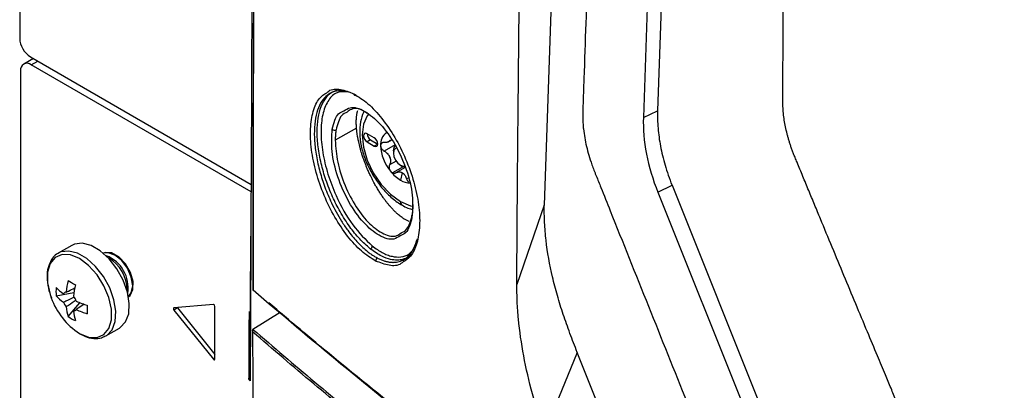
# Model space of a CAD drawing. Header units: millimetres. Extents: x 155400 to 158181, y 110534 to 115156.
# Tile 104 of 121: x 157579 to 157677, y 114586 to 114622. Entities that reach past the tile are written whole.
import ezdxf

# ---------------------------------------------------------------- set-up
doc = ezdxf.new("R2010")
doc.units = ezdxf.units.MM

msp = doc.modelspace()

# ---------------------------------------------------------------- linework, layer by layer
at = {"color": 7, "linetype": 'Continuous', "lineweight": 25}
for p, q in [((157578.669, 114949.432), (157578.669, 114620.611)), ((157650.442, 114853.298), (157642.19, 114613.396)), ((157649.013, 114852.123), (157640.778, 114612.71)), ((157580.029, 114618.601), (157579.068, 114618.046)), ((157579.73, 114618.774), (157601.726, 114606.076)), ((157579.818, 114617.972), (157580.469, 114618.347)), ((157601.722, 114605.327), (157579.818, 114617.972)), ((157578.757, 114617.359), (157578.757, 114467.198)), ((157609.857, 114615.288), (157610.298, 114615.476)), ((157612.181, 114614.947), (157611.581, 114615.203)), ((157640.778, 114612.71), (157642.19, 114613.396)), ((157612.212, 114611.681), (157610.092, 114610.457)), ((157613.972, 114610.702), (157613.264, 114611.11)), ((157613.618, 114610.498), (157613.264, 114610.293)), ((157613.264, 114610.293), (157613.972, 114609.885)), ((157613.618, 114610.498), (157614.325, 114610.089)), ((157614.325, 114610.089), (157613.972, 114609.885)), ((157616.046, 114610.012), (157614.967, 114609.389)), ((157615.304, 114610.258), (157615.704, 114610.49)), ((157615.881, 114609.395), (157615.881, 114609.191)), ((157616.154, 114608.389), (157615.501, 114608.012)), ((157616.848, 114607.821), (157615.8, 114607.215)), ((157617.047, 114607.755), (157616.132, 114607.227)), ((157616.588, 114607.967), (157616.765, 114607.865)), ((157617.068, 114607.751), (157616.765, 114607.865)), ((157616.765, 114607.227), (157616.588, 114606.497)), ((157617.36, 114606.702), (157617.201, 114606.61)), ((157642.218, 114605.292), (157643.63, 114605.977)), ((157643.63, 114605.977), (157656.692, 114573.413)), ((157642.218, 114605.292), (157655.28, 114572.728)), ((157630.913, 114604.003), (157628.178, 114596.11)), ((157617.467, 114602.372), (157616.999, 114602.594)), ((157601.62, 114586.924), (157601.699, 114600.929)), ((157583.86, 114600.004), (157582.513, 114599.226)), ((157617.424, 114599.129), (157617.925, 114599.632)), ((157582.299, 114594.984), (157584.076, 114595.328)), ((157583.483, 114592.934), (157584.669, 114594.302)), ((157597.955, 114594.132), (157594.031, 114593.781)), ((157584.031, 114593.461), (157584.209, 114593.58)), ((157594.384, 114593.773), (157594.031, 114593.569)), ((157594.031, 114593.569), (157597.955, 114588.687)), ((157594.384, 114593.773), (157598.114, 114589.133)), ((157598.114, 114588.701), (157598.114, 114593.934)), ((157601.659, 114593.232), (157601.624, 114586.535)), ((157604.619, 114593.33), (157601.898, 114591.647)), ((157587.262, 114590.998), (157588.61, 114591.776)), ((157601.877, 114591.632), (157601.898, 114591.647)), ((157587.21, 114590.969), (157587.262, 114590.998)), ((157634.193, 114589.359), (157630.943, 114581.409)), ((157598.114, 114588.779), (157597.955, 114588.687))]:
    msp.add_line(p, q, dxfattribs=at)
at = {"color": 7, "linetype": 'Continuous', "lineweight": 25, "flags": 128}
for points in [[(157639.852, 114863.988), (157635.38, 114733.994), (157634.486, 114707.996), (157633.592, 114681.997), (157632.697, 114655.998), (157631.803, 114629.999), (157630.913, 114604.003)], [(157613.406, 114613.07), (157613.276, 114612.903), (157612.894, 114612.059), (157612.764, 114610.991), (157612.894, 114609.773), (157613.276, 114608.487), (157613.884, 114607.222), (157614.676, 114606.063), (157615.598, 114605.089), (157616.588, 114604.367)], [(157613.264, 114611.11), (157613.129, 114611.157), (157613.014, 114611.135), (157612.938, 114611.047), (157612.911, 114610.906), (157612.938, 114610.734), (157613.014, 114610.557), (157613.129, 114610.403), (157613.264, 114610.293)], [(157613.972, 114609.885), (157614.107, 114609.838), (157614.222, 114609.861), (157614.298, 114609.949), (157614.325, 114610.089), (157614.298, 114610.261), (157614.222, 114610.438), (157614.107, 114610.593), (157613.972, 114610.702)], [(157615.881, 114609.395), (157615.948, 114609.747), (157616.14, 114609.968), (157616.14, 114609.968)], [(157616.194, 114609.689), (157616.088, 114609.649), (157615.935, 114609.473), (157615.881, 114609.191), (157615.935, 114608.848), (157616.088, 114608.494), (157616.317, 114608.185), (157616.588, 114607.967)], [(157616.588, 114607.967), (157616.858, 114607.873), (157617.008, 114607.884)], [(157616.588, 114604.367), (157617.578, 114603.946), (157617.798, 114603.896)], [(157588.61, 114591.776), (157588.69, 114591.825), (157589.217, 114592.384), (157589.524, 114593.202), (157589.586, 114594.22), (157589.4, 114595.362), (157588.979, 114596.542), (157588.355, 114597.675), (157587.573, 114598.675), (157586.692, 114599.468), (157585.778, 114599.996), (157584.897, 114600.22), (157584.115, 114600.122), (157583.86, 114600.004)], [(157584.626, 114591.24), (157585.534, 114590.867), (157586.368, 114590.826), (157587.061, 114591.119), (157587.556, 114591.724), (157587.815, 114592.59), (157587.815, 114593.649), (157587.556, 114594.815), (157587.061, 114595.992), (157586.368, 114597.085), (157585.534, 114598.007), (157584.626, 114598.681), (157583.718, 114599.055), (157582.884, 114599.096), (157582.191, 114598.803), (157581.695, 114598.198), (157581.437, 114597.331), (157581.437, 114596.272), (157581.695, 114595.107), (157581.809, 114594.781)], [(157587.262, 114590.998), (157587.342, 114591.047), (157587.87, 114591.606), (157588.176, 114592.424), (157588.238, 114593.442), (157588.052, 114594.584), (157587.631, 114595.764), (157587.007, 114596.897), (157586.226, 114597.897), (157585.345, 114598.69), (157584.43, 114599.218), (157583.549, 114599.442), (157582.768, 114599.344), (157582.481, 114599.207)], [(157589.504, 114594.892), (157589.658, 114595.02), (157589.942, 114595.599), (157589.953, 114596.405), (157589.689, 114597.31), (157589.191, 114598.171), (157588.54, 114598.852), (157587.837, 114599.245), (157587.194, 114599.289), (157587.006, 114599.22)], [(157589.503, 114594.9), (157589.786, 114595.273), (157589.92, 114595.976), (157589.786, 114596.835), (157589.402, 114597.719), (157588.829, 114598.492), (157588.152, 114599.038), (157587.476, 114599.273), (157587.012, 114599.215)], [(157594.031, 114593.781), (157594.009, 114593.775), (157593.992, 114593.759), (157593.981, 114593.736), (157593.978, 114593.706), (157593.981, 114593.672), (157593.992, 114593.636), (157594.009, 114593.601), (157594.031, 114593.569)], [(157594.359, 114593.811), (157594.362, 114593.805), (157594.384, 114593.773)], [(157650.644, 114548.309), (157642.423, 114568.821), (157634.193, 114589.359)], [(157597.955, 114588.687), (157597.981, 114588.66), (157598.008, 114588.64), (157598.036, 114588.629), (157598.061, 114588.626), (157598.083, 114588.633), (157598.1, 114588.648), (157598.111, 114588.672), (157598.114, 114588.701)]]:
    msp.add_lwpolyline(points, dxfattribs=at)
at = {"color": 7, "linetype": 'Continuous', "lineweight": 25}
for centre, radius, start, end in [((157580.972, 114620.716), 2.305, 182.60548, 237.39452), ((157579.404, 114617.464), 0.655, 50.79671, 189.21404), ((157612.104, 114615.093), 0.164, 182.44499, 285.64487), ((157610.031, 114611.79), 0.319, 224.10699, 297.75457), ((157614.014, 114611.134), 0.75, 181.86656, 238.12806), ((157616.013, 114610.062), 1.412, 125.43143, 185.5049), ((157618.901, 114610.124), 4.298, 182.63929, 219.77207), ((157616.19, 114609.961), 0.818, 141.0957, 148.70296), ((157615.173, 114610.676), 0.43, 317.65176, 332.1469), ((157618.582, 114609.961), 3.283, 199.69993, 202.71143), ((157613.919, 114608.152), 1.722, 18.33355, 24.07781), ((157618.471, 114609.617), 3.645, 217.97873, 238.8941), ((157616.264, 114606.362), 1.004, 55.88661, 64.11876), ((157617.753, 114608.939), 1.977, 237.87956, 239.99134), ((157617.691, 114608.831), 1.852, 239.99058, 242.19618), ((157617.507, 114607.948), 1.718, 237.65072, 272.35776), ((157616.988, 114604.327), 0.402, 174.31761, 234.3717), ((157617.826, 114602.89), 0.138, 131.27655, 227.74748), ((157613.448, 114599.967), 0.337, 293.32618, 356.30116), ((157586.063, 114595.792), 3.405, 350.74857, 68.81223), ((157585.748, 114595.609), 3.604, 358.85058, 61.14405), ((157614.419, 114598.479), 0.304, 116.42362, 185.95646), ((157593.025, 114594.428), 9.766, 167.69996, 174.56699), ((157592.095, 114610.586), 16.502, 238.54262, 241.46276), ((157593.753, 114594.008), 9.766, 167.69996, 174.56699), ((157587.814, 114595.405), 5.531, 175.63997, 184.36003), ((157586.229, 114599.645), 5.481, 224.18141, 234.27782), ((157586.229, 114598.804), 5.481, 224.18141, 234.27782), ((157583.328, 114594.994), 0.36, 94.03919, 145.97156), ((157601.946, 114595.634), 0.0631, 179.08494, 233.35209), ((157602.033, 114595.632), 0.15, 180.04891, 229.3648), ((157601.987, 114595.579), 0.0791, 176.59957, 282.82203), ((157588.44, 114597.166), 7.047, 199.7782, 237.22941), ((157584.683, 114594.994), 1.773, 201.14228, 218.85772), ((157582.65, 114593.82), 1.773, 21.14228, 38.85772), ((157588.364, 114603.342), 9.767, 245.43564, 252.30228), ((157601.89, 114593.618), 16.501, 178.53969, 181.46031), ((157597.917, 114593.938), 0.198, 358.80811, 78.78103), ((157588.757, 114594.428), 5.482, 185.72484, 195.82055), ((157584.005, 114593.82), 0.36, 274.03919, 325.97156), ((157589.485, 114594.008), 5.482, 185.72484, 195.82055), ((157588.364, 114602.501), 9.767, 245.43564, 252.30228), ((157586.604, 114597.5), 5.531, 235.64242, 244.36296)]:
    msp.add_arc(centre, radius, start, end, dxfattribs=at)
for points, knots in [([(157606.051, 114885.675), (157605.452, 114862.919), (157604.171, 114814.272), (157602.856, 114740.124), (157601.938, 114665.365), (157601.749, 114616.532), (157601.659, 114593.232)], [0, 0, 0, 0, 0.23181, 0.49555, 0.759298, 1, 1, 1, 1]), ([(157628.178, 114596.111), (157628.184, 114597.381), (157628.196, 114600.137), (157628.225, 114604.269), (157628.259, 114608.509), (157628.303, 114613.142), (157628.37, 114620.039), (157628.464, 114628.458), (157628.66, 114643.163), (157629.028, 114665.324), (157629.711, 114695.76), (157630.469, 114721.794), (157631.094, 114740.435), (157631.494, 114751.636), (157631.919, 114762.849), (157632.37, 114774.075), (157632.845, 114785.313), (157633.345, 114796.563), (157633.87, 114807.825), (157634.421, 114819.099), (157634.996, 114830.385), (157635.597, 114841.682), (157636.221, 114852.991), (157636.658, 114860.54), (157636.876, 114864.314)], [0, 0, 0, 0, 0.014401, 0.03125, 0.046875, 0.0625, 0.083787, 0.125, 0.157754, 0.25, 0.37501, 0.499999, 0.541684, 0.583365, 0.625044, 0.666719, 0.708392, 0.750061, 0.791727, 0.833389, 0.875048, 0.916702, 0.958353, 1, 1, 1, 1]), ([(157643.073, 114855.551), (157642.574, 114841.031), (157642.07, 114826.373), (157641.055, 114796.866), (157640.544, 114782.017), (157639.007, 114737.324), (157637.975, 114707.338), (157636.439, 114662.684), (157635.929, 114647.854), (157635.296, 114629.442), (157635.106, 114623.928), (157634.885, 114617.513), (157634.787, 114614.653), (157634.752, 114613.625), (157634.744, 114613.396), (157634.739, 114613.28), (157634.732, 114612.955), (157634.734, 114612.764), (157634.746, 114612.406), (157634.755, 114612.237), (157634.778, 114611.91), (157634.793, 114611.752), (157634.843, 114611.291), (157634.885, 114610.999), (157634.986, 114610.421), (157635.044, 114610.136), (157635.179, 114609.56), (157635.255, 114609.27), (157635.432, 114608.668), (157635.532, 114608.357), (157635.712, 114607.853), (157635.777, 114607.677), (157635.887, 114607.398), (157635.926, 114607.301), (157636.003, 114607.11), (157636.195, 114606.632), (157636.696, 114605.383), (157637.162, 114604.221), (157638.724, 114600.328), (157639.998, 114597.152), (157642.563, 114590.757), (157643.853, 114587.54), (157646.412, 114581.16), (157647.681, 114577.998), (157649.543, 114573.356), (157650.234, 114571.634), (157650.914, 114569.937), (157651.065, 114569.561), (157651.141, 114569.376), (157651.367, 114568.85), (157651.519, 114568.528), (157651.983, 114567.608), (157652.3, 114567.057), (157652.967, 114566.018), (157653.315, 114565.531), (157654.062, 114564.594), (157654.458, 114564.145), (157655.12, 114563.483), (157655.353, 114563.264), (157655.852, 114562.827), (157656.119, 114562.609), (157656.57, 114562.275), (157656.729, 114562.163), (157657.073, 114561.933), (157657.26, 114561.816), (157657.902, 114561.444), (157658.333, 114561.196), (157665.663, 114556.964), (157672.853, 114552.814), (157687.61, 114544.295), (157695.174, 114539.928), (157702.739, 114535.561)], [0, 0, 0, 0, 0.125, 0.125, 0.25, 0.25, 0.5, 0.5, 0.625, 0.625, 0.65625, 0.671875, 0.679688, 0.680664, 0.680664, 0.681641, 0.681641, 0.683594, 0.683594, 0.685547, 0.685547, 0.6875, 0.6875, 0.691406, 0.691406, 0.695313, 0.695313, 0.699219, 0.699219, 0.703125, 0.703125, 0.705078, 0.705078, 0.706055, 0.706055, 0.707031, 0.710938, 0.71875, 0.71875, 0.75, 0.75, 0.78125, 0.78125, 0.8125, 0.8125, 0.828125, 0.830078, 0.830078, 0.832031, 0.832031, 0.835938, 0.835938, 0.84375, 0.84375, 0.851563, 0.851563, 0.859375, 0.859375, 0.863281, 0.863281, 0.867188, 0.867188, 0.869141, 0.869141, 0.871094, 0.871094, 0.875, 0.875, 0.9375, 0.9375, 1, 1, 1, 1]), ([(157710.594, 114553.997), (157709.439, 114554.664), (157707.136, 114555.995), (157703.695, 114557.994), (157700.27, 114559.99), (157696.855, 114561.989), (157693.146, 114564.17), (157689.156, 114566.525), (157684.898, 114569.051), (157680.677, 114571.567), (157677.525, 114573.456), (157675.425, 114574.718), (157674.371, 114575.353), (157673.318, 114575.986), (157672.559, 114576.446), (157672.029, 114576.763), (157671.646, 114577.01), (157671.003, 114577.474), (157670.115, 114578.233), (157669.149, 114579.238), (157668.214, 114580.409), (157667.387, 114581.641), (157666.804, 114582.688), (157666.435, 114583.444), (157666.202, 114583.956), (157665.964, 114584.531), (157665.702, 114585.155), (157665.338, 114586.022), (157664.801, 114587.302), (157664.019, 114589.174), (157662.643, 114592.466), (157660.748, 114597.01), (157658.995, 114601.232), (157657.825, 114604.055), (157657.241, 114605.464), (157656.66, 114606.868), (157656.208, 114607.963), (157655.897, 114608.712), (157655.734, 114609.11), (157655.6, 114609.465), (157655.478, 114609.809), (157655.366, 114610.147), (157655.264, 114610.477), (157655.172, 114610.798), (157654.996, 114611.463), (157654.787, 114612.486), (157654.682, 114613.524), (157654.664, 114614.266), (157654.669, 114614.685), (157654.67, 114615.077), (157654.672, 114615.708), (157654.676, 114616.926), (157654.687, 114619.669), (157654.712, 114625.29), (157654.76, 114633.494), (157654.834, 114643.349), (157654.957, 114656.502), (157655.153, 114672.967), (157655.42, 114690.221), (157655.689, 114704.957), (157655.937, 114717.164), (157656.213, 114729.386), (157656.515, 114741.625), (157656.843, 114753.88), (157657.197, 114766.152), (157657.578, 114778.439), (157657.986, 114790.742), (157658.42, 114803.062), (157658.88, 114815.397), (157659.367, 114827.749), (157659.879, 114840.116), (157660.242, 114848.373), (157660.424, 114852.502)], [0, 0, 0, 0, 0.012688, 0.025317, 0.037911, 0.050497, 0.063101, 0.07904, 0.094839, 0.110545, 0.126202, 0.130156, 0.134103, 0.138043, 0.141978, 0.142652, 0.143991, 0.1463, 0.149907, 0.154174, 0.157833, 0.161868, 0.165756, 0.167102, 0.16842, 0.170149, 0.171992, 0.173734, 0.177543, 0.182892, 0.189679, 0.20557, 0.221569, 0.225582, 0.22957, 0.233543, 0.237513, 0.238873, 0.23991, 0.240897, 0.241868, 0.242819, 0.24375, 0.244656, 0.245533, 0.249397, 0.253436, 0.254787, 0.256337, 0.257425, 0.258514, 0.262323, 0.268989, 0.284542, 0.31565, 0.346761, 0.377864, 0.44009, 0.502293, 0.540543, 0.578798, 0.617059, 0.655325, 0.693597, 0.731874, 0.770158, 0.808448, 0.846745, 0.885048, 0.923358, 0.961675, 1, 1, 1, 1]), ([(157601.96, 114627.623), (157601.934, 114622.326), (157601.882, 114611.648), (157601.882, 114601), (157601.883, 114595.635)], [0, 0, 0, 0, 0.496094, 1, 1, 1, 1]), ([(157609.24, 114615.196), (157609.306, 114615.254), (157609.673, 114615.574), (157610.591, 114615.615), (157611.49, 114615.262), (157611.94, 114615.086)], [0, 0, 0, 0, 0.098635, 0.548962, 1, 1, 1, 1]), ([(157614.116, 114598.447), (157613.644, 114598.743), (157612.702, 114599.334), (157611.3, 114600.873), (157610.024, 114602.77), (157608.949, 114604.952), (157608.148, 114607.265), (157607.678, 114609.551), (157607.572, 114611.656), (157607.849, 114613.401), (157608.406, 114614.652), (157608.986, 114615.03), (157609.24, 114615.196)], [0, 0, 0, 0, 0.102837, 0.205216, 0.307498, 0.409578, 0.511558, 0.613748, 0.716032, 0.818249, 0.920287, 1, 1, 1, 1]), ([(157609.561, 114615.101), (157609.376, 114614.978), (157608.968, 114614.706), (157608.506, 114613.968), (157608.052, 114612.647), (157607.945, 114610.89), (157608.189, 114608.902), (157608.539, 114607.353), (157609.048, 114605.771), (157609.612, 114604.434), (157610.181, 114603.312), (157610.719, 114602.389), (157611.407, 114601.374), (157612.243, 114600.338), (157612.881, 114599.767), (157613.202, 114599.48)], [0, 0, 0, 0, 0.065409, 0.144731, 0.221317, 0.376534, 0.453475, 0.53233, 0.607841, 0.688065, 0.735553, 0.787497, 0.843902, 0.921549, 1, 1, 1, 1]), ([(157613.551, 114599.681), (157613.207, 114599.986), (157612.517, 114600.596), (157611.505, 114601.857), (157610.593, 114603.279), (157609.79, 114604.864), (157609.147, 114606.487), (157608.658, 114608.175), (157608.359, 114609.803), (157608.259, 114611.338), (157608.362, 114612.706), (157608.661, 114613.854), (157609.161, 114614.728), (157609.585, 114615.173), (157609.854, 114615.287), (157609.857, 114615.288)], [0, 0, 0, 0, 0.083253, 0.166692, 0.255084, 0.333122, 0.418635, 0.499479, 0.583408, 0.665836, 0.748452, 0.832289, 0.913493, 0.998926, 1, 1, 1, 1]), ([(157611.316, 114615.288), (157610.913, 114615.295), (157610.12, 114615.309), (157609.315, 114614.39), (157608.789, 114613.074), (157608.616, 114611.317), (157608.795, 114609.279), (157609.317, 114607.093), (157610.274, 114604.575), (157611.783, 114601.877), (157613.117, 114600.589), (157613.784, 114599.945)], [0, 0, 0, 0, 0.103087, 0.202752, 0.302592, 0.402484, 0.502274, 0.601877, 0.701552, 0.850651, 1, 1, 1, 1]), ([(157611.415, 114615.256), (157611.245, 114615.302), (157610.899, 114615.394), (157610.296, 114615.388), (157609.829, 114615.316), (157609.587, 114615.121), (157609.561, 114615.101)], [0, 0, 0, 0, 0.246374, 0.501154, 0.947092, 1, 1, 1, 1]), ([(157611.94, 114615.086), (157612.41, 114614.792), (157613.348, 114614.204), (157614.757, 114612.674), (157616.051, 114610.787), (157617.147, 114608.612), (157617.968, 114606.303), (157618.45, 114604.018), (157618.557, 114601.915), (157618.272, 114600.164), (157617.702, 114598.904), (157617.11, 114598.519), (157616.851, 114598.351)], [0, 0, 0, 0, 0.102528, 0.204875, 0.306966, 0.409112, 0.511463, 0.613822, 0.716026, 0.81814, 0.920424, 1, 1, 1, 1]), ([(157610.961, 114613.378), (157611.153, 114613.513), (157611.703, 114613.903), (157613.02, 114613.457), (157614.614, 114612.168), (157616.112, 114610.076), (157617.246, 114607.558), (157617.894, 114604.911), (157617.787, 114603.496), (157617.733, 114602.788)], [0, 0, 0, 0, 0.081579, 0.234531, 0.387498, 0.540517, 0.69364, 0.846841, 1, 1, 1, 1]), ([(157613.279, 114613.121), (157613.177, 114613.198), (157612.607, 114613.623), (157611.861, 114613.712), (157611.416, 114613.367), (157611.282, 114613.264)], [0, 0, 0, 0, 0.132362, 0.738905, 1, 1, 1, 1]), ([(157609.802, 114611.567), (157609.955, 114612.179), (157610.179, 114613.076), (157610.773, 114613.305), (157610.961, 114613.378)], [0, 0, 0, 0, 0.681972, 1, 1, 1, 1]), ([(157611.282, 114613.264), (157611.082, 114613.169), (157610.531, 114612.91), (157610.317, 114612.053), (157610.18, 114611.507)], [0, 0, 0, 0, 0.362753, 1, 1, 1, 1]), ([(157612.212, 114611.681), (157612.209, 114611.72), (157612.201, 114611.817), (157612.192, 114611.983), (157612.185, 114612.206), (157612.189, 114612.43), (157612.199, 114612.578), (157612.203, 114612.635)], [0, 0, 0, 0, 0.1164868, 0.2833393, 0.4999615, 0.8067071, 1, 1, 1, 1]), ([(157612.203, 114612.635), (157612.207, 114612.683), (157612.214, 114612.779), (157612.23, 114612.917), (157612.244, 114613.005), (157612.251, 114613.049)], [0, 0, 0, 0, 0.33295, 0.666162, 1, 1, 1, 1]), ([(157612.251, 114613.049), (157612.256, 114613.082), (157612.268, 114613.147), (157612.287, 114613.234), (157612.308, 114613.325), (157612.324, 114613.383), (157612.334, 114613.42)], [0, 0, 0, 0, 0.249586, 0.500006, 0.680279, 1, 1, 1, 1]), ([(157612.987, 114613.329), (157612.964, 114613.296), (157612.761, 114613.003), (157612.589, 114612.272), (157612.489, 114611.164), (157612.645, 114609.915), (157613.024, 114608.62), (157613.609, 114607.345), (157614.368, 114606.157), (157615.266, 114605.116), (157616.084, 114604.413), (157616.592, 114604.101), (157616.754, 114604.001)], [0, 0, 0, 0, 0.014047, 0.122778, 0.236971, 0.354583, 0.472623, 0.59031, 0.707905, 0.825833, 0.944534, 1, 1, 1, 1]), ([(157640.778, 114612.71), (157640.739, 114611.586), (157640.841, 114610.355), (157641.332, 114607.827), (157641.72, 114606.534), (157642.218, 114605.292)], [0, 0, 0, 0, 0.5, 0.5, 1, 1, 1, 1]), ([(157612.363, 114610.589), (157612.354, 114610.635), (157612.333, 114610.744), (157612.301, 114610.925), (157612.263, 114611.168), (157612.233, 114611.423), (157612.219, 114611.597), (157612.213, 114611.668)], [0, 0, 0, 0, 0.123531, 0.287831, 0.493026, 0.791903, 1, 1, 1, 1]), ([(157616.555, 114600.967), (157616.361, 114600.83), (157615.802, 114600.436), (157614.475, 114600.879), (157612.884, 114602.171), (157611.401, 114604.266), (157610.285, 114606.787), (157609.645, 114609.441), (157609.75, 114610.857), (157609.802, 114611.567)], [0, 0, 0, 0, 0.081582, 0.234583, 0.387517, 0.540406, 0.693259, 0.846139, 1, 1, 1, 1]), ([(157610.18, 114611.507), (157610.171, 114611.453), (157610.153, 114611.344), (157610.132, 114611.176), (157610.115, 114611.003), (157610.103, 114610.825), (157610.095, 114610.644), (157610.093, 114610.519), (157610.092, 114610.457)], [0, 0, 0, 0, 0.1671525, 0.3338311, 0.5002449, 0.6666042, 0.8331196, 1, 1, 1, 1]), ([(157610.092, 114610.457), (157610.14, 114609.744), (157610.236, 114608.317), (157611.016, 114605.925), (157612.143, 114603.758), (157613.522, 114602.04), (157614.939, 114601.058), (157616.054, 114600.779), (157616.506, 114601.138), (157616.642, 114601.246)], [0, 0, 0, 0, 0.155305, 0.310711, 0.466261, 0.621864, 0.77744, 0.932903, 1, 1, 1, 1]), ([(157612.652, 114609.403), (157612.643, 114609.438), (157612.614, 114609.539), (157612.563, 114609.742), (157612.5, 114610.009), (157612.434, 114610.268), (157612.389, 114610.46), (157612.37, 114610.556), (157612.363, 114610.589)], [0, 0, 0, 0, 0.0850044, 0.2490346, 0.4981793, 0.7482957, 0.9139009, 1, 1, 1, 1]), ([(157614.967, 114610.23), (157614.945, 114610.231), (157614.903, 114610.233), (157614.845, 114610.225), (157614.793, 114610.21), (157614.747, 114610.188), (157614.697, 114610.154), (157614.65, 114610.099), (157614.615, 114610.019), (157614.61, 114609.957), (157614.608, 114609.926)], [0, 0, 0, 0, 0.108101, 0.212121, 0.312109, 0.408115, 0.500199, 0.669962, 0.836392, 1, 1, 1, 1]), ([(157614.608, 114609.926), (157614.609, 114609.907), (157614.61, 114609.868), (157614.623, 114609.808), (157614.643, 114609.746), (157614.672, 114609.685), (157614.714, 114609.614), (157614.776, 114609.535), (157614.863, 114609.453), (157614.931, 114609.411), (157614.967, 114609.389)], [0, 0, 0, 0, 0.097875, 0.196697, 0.29658, 0.397634, 0.499966, 0.655549, 0.822147, 1, 1, 1, 1]), ([(157615.491, 114610.386), (157615.477, 114610.373), (157615.449, 114610.346), (157615.397, 114610.311), (157615.338, 114610.281), (157615.253, 114610.251), (157615.131, 114610.226), (157615.024, 114610.229), (157614.967, 114610.23)], [0, 0, 0, 0, 0.118955, 0.241753, 0.368585, 0.499622, 0.734116, 1, 1, 1, 1]), ([(157613.065, 114608.183), (157613.046, 114608.234), (157613, 114608.353), (157612.924, 114608.556), (157612.828, 114608.83), (157612.736, 114609.119), (157612.676, 114609.321), (157612.652, 114609.403)], [0, 0, 0, 0, 0.1249934, 0.2916585, 0.4998927, 0.7968644, 1, 1, 1, 1]), ([(157614.967, 114609.389), (157614.996, 114609.372), (157615.054, 114609.339), (157615.133, 114609.282), (157615.205, 114609.224), (157615.297, 114609.139), (157615.4, 114609.019), (157615.461, 114608.908), (157615.491, 114608.855)], [0, 0, 0, 0, 0.1368319, 0.2657372, 0.3867688, 0.4999905, 0.7574953, 1, 1, 1, 1]), ([(157615.554, 114608.694), (157615.561, 114608.665), (157615.576, 114608.608), (157615.589, 114608.519), (157615.595, 114608.428), (157615.59, 114608.312), (157615.567, 114608.168), (157615.524, 114608.066), (157615.501, 114608.012)], [0, 0, 0, 0, 0.118955, 0.241753, 0.368585, 0.499622, 0.734116, 1, 1, 1, 1]), ([(157613.316, 114607.568), (157613.294, 114607.62), (157613.25, 114607.721), (157613.189, 114607.876), (157613.125, 114608.029), (157613.085, 114608.132), (157613.065, 114608.183)], [0, 0, 0, 0, 0.250459, 0.499998, 0.749981, 1, 1, 1, 1]), ([(157615.501, 114608.012), (157615.492, 114607.992), (157615.475, 114607.952), (157615.459, 114607.887), (157615.451, 114607.822), (157615.451, 114607.758), (157615.459, 114607.676), (157615.483, 114607.578), (157615.53, 114607.468), (157615.575, 114607.406), (157615.598, 114607.375)], [0, 0, 0, 0, 0.108101, 0.212121, 0.312109, 0.408115, 0.500199, 0.669962, 0.836392, 1, 1, 1, 1]), ([(157613.589, 114606.968), (157613.557, 114607.034), (157613.495, 114607.166), (157613.404, 114607.367), (157613.345, 114607.501), (157613.316, 114607.568)], [0, 0, 0, 0, 0.333952, 0.6671606, 1, 1, 1, 1]), ([(157614.198, 114605.813), (157614.167, 114605.868), (157614.1, 114605.984), (157613.994, 114606.172), (157613.866, 114606.41), (157613.729, 114606.678), (157613.633, 114606.876), (157613.589, 114606.968)], [0, 0, 0, 0, 0.146059, 0.312745, 0.500017, 0.768927, 1, 1, 1, 1]), ([(157615.598, 114607.375), (157615.612, 114607.358), (157615.642, 114607.323), (157615.691, 114607.28), (157615.744, 114607.243), (157615.781, 114607.224), (157615.8, 114607.215)], [0, 0, 0, 0, 0.246914, 0.495698, 0.746635, 1, 1, 1, 1]), ([(157615.8, 114607.215), (157615.817, 114607.208), (157615.853, 114607.194), (157615.908, 114607.183), (157615.964, 114607.179), (157616.021, 114607.184), (157616.078, 114607.199), (157616.114, 114607.218), (157616.132, 114607.227)], [0, 0, 0, 0, 0.151718, 0.309271, 0.472775, 0.642337, 0.818051, 1, 1, 1, 1]), ([(157616.132, 114607.227), (157616.156, 114607.24), (157616.203, 114607.265), (157616.274, 114607.291), (157616.343, 114607.308), (157616.439, 114607.32), (157616.56, 114607.316), (157616.656, 114607.281), (157616.702, 114607.265)], [0, 0, 0, 0, 0.136832, 0.265737, 0.386769, 0.49999, 0.757495, 1, 1, 1, 1]), ([(157616.827, 114607.193), (157616.847, 114607.177), (157616.888, 114607.145), (157616.946, 114607.087), (157617.001, 114607.021), (157617.066, 114606.926), (157617.139, 114606.792), (157617.179, 114606.673), (157617.201, 114606.61)], [0, 0, 0, 0, 0.118955, 0.241753, 0.368585, 0.499622, 0.734116, 1, 1, 1, 1]), ([(157614.869, 114604.765), (157614.829, 114604.823), (157614.712, 114604.987), (157614.524, 114605.27), (157614.343, 114605.565), (157614.236, 114605.749), (157614.198, 114605.813)], [0, 0, 0, 0, 0.174922, 0.50007, 0.824304, 1, 1, 1, 1]), ([(157617.201, 114606.61), (157617.209, 114606.586), (157617.224, 114606.538), (157617.255, 114606.472), (157617.289, 114606.414), (157617.325, 114606.365), (157617.363, 114606.322), (157617.39, 114606.301), (157617.403, 114606.29)], [0, 0, 0, 0, 0.181949, 0.357663, 0.527225, 0.690729, 0.848282, 1, 1, 1, 1]), ([(157615.22, 114604.292), (157615.161, 114604.369), (157615.043, 114604.522), (157614.927, 114604.684), (157614.869, 114604.765)], [0, 0, 0, 0, 0.500548, 1, 1, 1, 1]), ([(157615.579, 114603.857), (157615.519, 114603.925), (157615.461, 114603.997), (157615.341, 114604.142), (157615.28, 114604.216), (157615.22, 114604.292)], [0, 0, 0, 0, 0.5, 0.5, 1, 1, 1, 1]), ([(157616.999, 114602.594), (157616.976, 114602.609), (157616.919, 114602.646), (157616.808, 114602.725), (157616.663, 114602.836), (157616.479, 114602.973), (157616.276, 114603.141), (157616.056, 114603.345), (157615.816, 114603.587), (157615.658, 114603.767), (157615.579, 114603.857)], [0, 0, 0, 0, 0.05176, 0.125078, 0.250172, 0.375588, 0.501616, 0.667459, 0.833362, 1, 1, 1, 1]), ([(157616.754, 114604.001), (157616.941, 114603.896), (157617.297, 114603.695), (157617.659, 114603.61), (157617.831, 114603.569)], [0, 0, 0, 0, 0.526845, 1, 1, 1, 1]), ([(157617.763, 114603.014), (157617.772, 114603.068), (157617.79, 114603.178), (157617.812, 114603.348), (157617.829, 114603.523), (157617.842, 114603.702), (157617.85, 114603.885), (157617.852, 114604.01), (157617.852, 114604.072)], [0, 0, 0, 0, 0.166986, 0.334112, 0.501179, 0.667982, 0.834319, 1, 1, 1, 1]), ([(157634.193, 114589.359), (157634.068, 114589.674), (157633.944, 114589.99), (157633.7, 114590.621), (157633.58, 114590.936), (157633.231, 114591.88), (157633.01, 114592.509), (157632.587, 114593.757), (157632.389, 114594.379), (157632.031, 114595.621), (157631.87, 114596.241), (157631.44, 114598.091), (157631.227, 114599.311), (157631.022, 114601.103), (157630.973, 114601.694), (157630.928, 114602.569), (157630.917, 114602.859), (157630.908, 114603.434), (157630.91, 114603.718), (157630.913, 114604.003)], [0, 0, 0, 0, 0.0625, 0.0625, 0.125, 0.125, 0.25, 0.25, 0.375, 0.375, 0.5, 0.5, 0.75, 0.75, 0.875, 0.875, 0.9375, 0.9375, 1, 1, 1, 1]), ([(157617.733, 114602.788), (157617.577, 114602.174), (157617.348, 114601.274), (157616.747, 114601.041), (157616.555, 114600.967)], [0, 0, 0, 0, 0.681798, 1, 1, 1, 1]), ([(157616.642, 114601.246), (157616.845, 114601.342), (157617.403, 114601.605), (157617.623, 114602.465), (157617.763, 114603.014)], [0, 0, 0, 0, 0.36222, 1, 1, 1, 1]), ([(157613.784, 114599.945), (157614.121, 114599.674), (157614.453, 114599.453), (157614.944, 114599.195), (157615.106, 114599.121), (157615.429, 114598.998), (157615.589, 114598.95), (157616.057, 114598.844), (157616.354, 114598.827), (157616.916, 114598.898), (157617.183, 114598.988), (157617.424, 114599.129)], [0, 0, 0, 0, 0.25, 0.25, 0.375, 0.375, 0.5, 0.5, 0.75, 0.75, 1, 1, 1, 1]), ([(157616.849, 114598.545), (157617.071, 114598.684), (157617.714, 114599.088), (157618.05, 114600.034), (157618.27, 114600.653)], [0, 0, 0, 0, 0.34578, 1, 1, 1, 1]), ([(157582.488, 114599.18), (157582.44, 114599.161), (157582.153, 114599.045), (157581.791, 114598.56), (157581.458, 114597.793), (157581.363, 114596.836), (157581.467, 114595.808), (157581.708, 114595.109), (157581.82, 114594.786)], [0, 0, 0, 0, 0.037791, 0.228231, 0.418766, 0.617712, 0.823002, 1, 1, 1, 1]), ([(157613.202, 114599.48), (157613.261, 114599.431), (157613.378, 114599.337), (157613.549, 114599.21), (157613.711, 114599.095), (157613.866, 114598.993), (157614.013, 114598.902), (157614.151, 114598.822), (157614.24, 114598.774), (157614.283, 114598.751)], [0, 0, 0, 0, 0.164331, 0.321504, 0.471519, 0.614376, 0.750075, 0.878616, 1, 1, 1, 1]), ([(157617.335, 114598.823), (157617.174, 114598.745), (157616.841, 114598.583), (157616.258, 114598.509), (157615.553, 114598.586), (157614.655, 114598.895), (157613.964, 114599.386), (157613.581, 114599.657)], [0, 0, 0, 0, 0.156696, 0.323686, 0.49949, 0.722527, 1, 1, 1, 1]), ([(157617.675, 114599.122), (157617.573, 114599.001), (157617.47, 114598.88), (157617.336, 114598.824), (157617.335, 114598.823)], [0, 0, 0, 0, 0.9881374, 1, 1, 1, 1]), ([(157616.851, 114598.351), (157616.782, 114598.292), (157616.406, 114597.966), (157615.473, 114597.92), (157614.568, 114598.272), (157614.116, 114598.447)], [0, 0, 0, 0, 0.1003936, 0.5506404, 1, 1, 1, 1]), ([(157614.283, 114598.751), (157614.341, 114598.722), (157614.455, 114598.664), (157614.624, 114598.589), (157614.788, 114598.523), (157614.948, 114598.468), (157615.104, 114598.421), (157615.254, 114598.384), (157615.401, 114598.355), (157615.542, 114598.334), (157615.679, 114598.32), (157615.811, 114598.314), (157615.939, 114598.315), (157616.117, 114598.325), (157616.342, 114598.359), (157616.605, 114598.432), (157616.768, 114598.508), (157616.849, 114598.545)], [0, 0, 0, 0, 0.060869, 0.120683, 0.179443, 0.237149, 0.293802, 0.349401, 0.403946, 0.457439, 0.509879, 0.561266, 0.611602, 0.660886, 0.775878, 0.888914, 1, 1, 1, 1]), ([(157630.943, 114581.409), (157630.833, 114581.727), (157630.612, 114582.363), (157630.188, 114583.637), (157629.535, 114585.867), (157628.802, 114589.028), (157628.37, 114592.081), (157628.217, 114594.132), (157628.187, 114595.267), (157628.181, 114595.829), (157628.178, 114596.111)], [0, 0, 0, 0, 0.0626835, 0.1253067, 0.2505757, 0.5010336, 0.7505244, 0.8749507, 0.9373996, 1, 1, 1, 1]), ([(157583.302, 114595.353), (157583.376, 114595.389), (157583.662, 114595.527), (157583.948, 114595.665), (157584.161, 114595.767)], [0, 0, 0, 0, 0.257038, 1, 1, 1, 1]), ([(157583.029, 114594.354), (157583.109, 114594.393), (157583.449, 114594.561), (157583.79, 114594.727), (157584.052, 114594.854)], [0, 0, 0, 0, 0.23369, 1, 1, 1, 1]), ([(157584.284, 114594.542), (157584.03, 114594.371), (157583.703, 114594.15), (157583.376, 114593.931), (157583.302, 114593.882)], [0, 0, 0, 0, 0.775243, 1, 1, 1, 1]), ([(157585.091, 114594.155), (157584.897, 114594.022), (157584.635, 114593.843), (157584.371, 114593.665), (157584.304, 114593.619)], [0, 0, 0, 0, 0.74301, 1, 1, 1, 1]), ([(157617.944, 114582.386), (157615.179, 114584.596), (157610.266, 114588.521), (157605.554, 114592.527), (157603.494, 114594.278)], [0, 0, 0, 0, 0.562785, 1, 1, 1, 1]), ([(157601.506, 114593.413), (157601.504, 114592.56), (157601.498, 114590.332), (157601.494, 114588.105), (157601.492, 114586.73)], [0, 0, 0, 0, 0.382901, 1, 1, 1, 1]), ([(157584.662, 114591.211), (157584.823, 114591.126), (157585.289, 114590.879), (157586.025, 114590.71), (157586.737, 114590.731), (157587.067, 114590.932), (157587.183, 114591.003)], [0, 0, 0, 0, 0.181956, 0.528848, 0.834368, 1, 1, 1, 1]), ([(157601.877, 114591.632), (157601.868, 114591.622), (157601.849, 114591.601), (157601.834, 114591.55), (157601.834, 114591.483), (157601.849, 114591.431), (157601.86, 114591.404), (157601.861, 114591.404)], [0, 0, 0, 0, 0.183275, 0.365075, 0.655887, 0.990348, 1, 1, 1, 1]), ([(157614.194, 114581.068), (157612.101, 114582.784), (157607.929, 114586.203), (157603.879, 114589.674), (157601.861, 114591.404)], [0, 0, 0, 0, 0.501718, 1, 1, 1, 1]), ([(157601.861, 114591.404), (157601.945, 114573.617), (157602.038, 114553.738), (157602.423, 114525.642), (157602.615, 114514.156), (157602.803, 114504.767), (157602.825, 114503.671)], [0, 0, 0, 0, 0.605888, 0.677171, 0.962307, 1, 1, 1, 1]), ([(157601.898, 114591.647), (157603.944, 114589.893), (157608.021, 114586.398), (157612.222, 114582.955), (157614.315, 114581.24)], [0, 0, 0, 0, 0.501807, 1, 1, 1, 1]), ([(157601.624, 114586.535), (157601.61, 114586.544), (157601.584, 114586.562), (157601.552, 114586.592), (157601.521, 114586.63), (157601.498, 114586.676), (157601.489, 114586.729), (157601.497, 114586.782), (157601.522, 114586.833), (157601.562, 114586.882), (157601.601, 114586.91), (157601.62, 114586.924)], [0, 0, 0, 0, 0.082732, 0.165834, 0.250562, 0.374214, 0.499933, 0.622783, 0.749443, 0.874454, 1, 1, 1, 1])]:
    msp.add_open_spline(points, degree=3, knots=knots, dxfattribs=at)
for points in [[(157601.985, 114627.572), (157601.925, 114616.888), (157601.899, 114606.225), (157601.908, 114595.584)], [(157601.925, 114595.692), (157601.916, 114606.334), (157601.941, 114616.996), (157602.002, 114627.68)], [(157642.19, 114613.396), (157642.17, 114612.824), (157642.203, 114611.667), (157642.448, 114609.877), (157642.896, 114608.005), (157643.35, 114606.676), (157643.63, 114605.977)], [(157612.213, 114611.668), (157612.213, 114611.673), (157612.212, 114611.677), (157612.212, 114611.681)], [(157613.581, 114599.657), (157613.571, 114599.665), (157613.561, 114599.673), (157613.551, 114599.681)], [(157601.908, 114595.584), (157607.649, 114590.657), (157613.579, 114585.777), (157619.687, 114580.952)]]:
    msp.add_open_spline(points, degree=3, dxfattribs=at)

doc.saveas('drawing.dxf')
